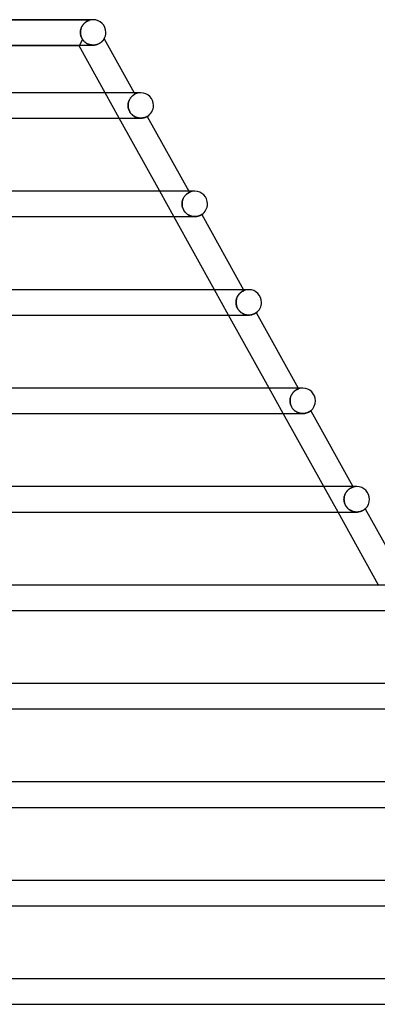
# Model space of a CAD drawing. Header units: millimetres. Extents: x -485 to 485, y -2 to 310.
# Tile 77 of 82: x 256 to 313, y 155 to 310. Entities that reach past the tile are written whole.
import ezdxf

# ---------------------------------------------------------------- set-up
doc = ezdxf.new("R2010")
doc.units = ezdxf.units.MM
doc.layers.add('HIDDEN', color=7, linetype='Continuous')
doc.layers.add('THICK', color=7, linetype='Continuous')

msp = doc.modelspace()

# ---------------------------------------------------------------- linework, layer by layer
at = {"layer": 'HIDDEN'}
for p, q in [((267.38, 309.9), (243.62, 309.9)), ((266.04, 308.43), (266.06, 308.53)), ((266.06, 308.52), (266.04, 308.42)), ((266.06, 308.53), (266.1, 308.63)), ((266.09, 308.62), (266.06, 308.52)), ((266.12, 308.71), (266.09, 308.62)), ((266.1, 308.63), (266.13, 308.73)), ((266.16, 308.8), (266.12, 308.71)), ((266.13, 308.73), (266.17, 308.82)), ((266.2, 308.89), (266.16, 308.8)), ((266.17, 308.82), (266.21, 308.91)), ((266.25, 308.97), (266.2, 308.89)), ((266.21, 308.91), (266.26, 308.99)), ((266.3, 309.06), (266.25, 308.97)), ((266.26, 308.99), (266.31, 309.07)), ((266.35, 309.13), (266.3, 309.06)), ((266.31, 309.07), (266.36, 309.15)), ((266.4, 309.21), (266.35, 309.13)), ((266.36, 309.15), (266.42, 309.23)), ((266.46, 309.27), (266.4, 309.21)), ((266.42, 309.23), (266.47, 309.29)), ((266.51, 309.34), (266.46, 309.27)), ((266.47, 309.29), (266.53, 309.36)), ((266.57, 309.4), (266.51, 309.34)), ((266.53, 309.36), (266.59, 309.42)), ((266.63, 309.46), (266.57, 309.4)), ((266.59, 309.42), (266.65, 309.48)), ((266.69, 309.52), (266.63, 309.46)), ((266.65, 309.48), (266.71, 309.53)), ((266.75, 309.57), (266.69, 309.52)), ((266.71, 309.53), (266.77, 309.58)), ((266.81, 309.61), (266.75, 309.57)), ((266.77, 309.58), (266.83, 309.62)), ((266.87, 309.65), (266.81, 309.61)), ((266.83, 309.62), (266.89, 309.67)), ((266.93, 309.69), (266.87, 309.65)), ((266.89, 309.67), (266.95, 309.7)), ((266.99, 309.72), (266.93, 309.69)), ((266.95, 309.7), (267.01, 309.74)), ((267.04, 309.75), (266.99, 309.72)), ((267.01, 309.74), (267.06, 309.77)), ((267.09, 309.78), (267.04, 309.75)), ((267.06, 309.77), (267.11, 309.79)), ((267.14, 309.8), (267.09, 309.78)), ((267.11, 309.79), (267.16, 309.82)), ((267.18, 309.82), (267.14, 309.8)), ((267.16, 309.82), (267.21, 309.84)), ((267.22, 309.84), (267.18, 309.82)), ((267.21, 309.84), (267.25, 309.85)), ((267.26, 309.86), (267.22, 309.84)), ((267.25, 309.85), (267.28, 309.87)), ((267.3, 309.87), (267.26, 309.86)), ((267.28, 309.87), (267.31, 309.88)), ((267.33, 309.89), (267.3, 309.87)), ((267.31, 309.88), (267.34, 309.89)), ((267.36, 309.89), (267.33, 309.89)), ((267.34, 309.89), (267.36, 309.89)), ((267.37, 309.9), (267.36, 309.89)), ((267.36, 309.89), (267.37, 309.9)), ((267.38, 309.9), (267.37, 309.9)), ((267.37, 309.9), (267.38, 309.9)), ((266, 308.11), (265.99, 308)), ((265.99, 308), (266, 308.11)), ((265.99, 307.98), (265.99, 308)), ((265.99, 308), (265.99, 307.98)), ((265.99, 307.97), (265.99, 307.98)), ((265.99, 307.98), (265.99, 307.97)), ((265.99, 307.95), (265.99, 307.97)), ((265.99, 307.97), (265.99, 307.95)), ((265.99, 307.93), (265.99, 307.95)), ((265.99, 307.95), (265.99, 307.93)), ((265.99, 307.92), (265.99, 307.93)), ((265.99, 307.93), (265.99, 307.92)), ((265.99, 307.9), (265.99, 307.92)), ((265.99, 307.92), (265.99, 307.9)), ((265.99, 307.9), (266, 307.82)), ((266, 307.82), (265.99, 307.9)), ((266.02, 308.32), (266, 308.21)), ((266, 308.22), (266.02, 308.32)), ((266, 308.11), (266, 308.22)), ((266, 308.21), (266, 308.11)), ((266, 307.82), (266.01, 307.74)), ((266.01, 307.74), (266, 307.82)), ((266.01, 307.74), (266.02, 307.66)), ((266.02, 307.66), (266.01, 307.74)), ((266.02, 308.32), (266.04, 308.43)), ((266.04, 308.42), (266.02, 308.32)), ((266.02, 307.66), (266.04, 307.58)), ((266.04, 307.58), (266.02, 307.66)), ((266.04, 307.58), (266.06, 307.5)), ((266.06, 307.5), (266.04, 307.58)), ((266.06, 307.5), (266.08, 307.42)), ((266.08, 307.42), (266.06, 307.5)), ((266.08, 307.42), (266.1, 307.35)), ((266.1, 307.35), (266.08, 307.42)), ((266.1, 307.35), (266.13, 307.28)), ((266.13, 307.28), (266.1, 307.35)), ((266.13, 307.28), (266.16, 307.2)), ((266.16, 307.2), (266.13, 307.28)), ((266.16, 307.2), (266.19, 307.13)), ((266.19, 307.13), (266.16, 307.2)), ((266.19, 307.13), (266.23, 307.07)), ((266.22, 307.07), (266.19, 307.13)), ((266.26, 307), (266.22, 307.07)), ((266.23, 307.07), (266.26, 307)), ((266.26, 307), (266.3, 306.94)), ((266.3, 306.94), (266.26, 307)), ((266.3, 306.94), (266.34, 306.87)), ((266.34, 306.87), (266.3, 306.94)), ((269.66, 306.89), (269.69, 306.93)), ((269.69, 306.93), (269.71, 306.96)), ((269.71, 306.96), (269.72, 306.98)), ((269.72, 306.98), (269.73, 307)), ((269.73, 307), (269.73, 307)), ((266.34, 306.87), (265.77, 305.9)), ((266.34, 306.87), (265.83, 306)), ((266.42, 306.76), (266.34, 306.87)), ((266.34, 306.87), (266.42, 306.77)), ((266.42, 306.77), (266.5, 306.67)), ((266.51, 306.66), (266.42, 306.76)), ((266.5, 306.67), (266.59, 306.58)), ((266.6, 306.56), (266.51, 306.66)), ((266.59, 306.58), (266.68, 306.49)), ((266.7, 306.47), (266.6, 306.56)), ((266.68, 306.49), (266.78, 306.41)), ((266.8, 306.39), (266.7, 306.47)), ((266.78, 306.41), (266.89, 306.33)), ((266.9, 306.32), (266.8, 306.39)), ((266.89, 306.33), (266.99, 306.27)), ((267.01, 306.26), (266.9, 306.32)), ((266.99, 306.27), (267.11, 306.21)), ((267.12, 306.2), (267.01, 306.26)), ((267.11, 306.21), (267.22, 306.15)), ((267.24, 306.15), (267.12, 306.2)), ((267.22, 306.15), (267.34, 306.11)), ((267.35, 306.11), (267.24, 306.15)), ((267.34, 306.11), (267.46, 306.07)), ((267.47, 306.07), (267.35, 306.11)), ((267.46, 306.07), (267.59, 306.04)), ((267.6, 306.04), (267.47, 306.07)), ((267.59, 306.04), (267.72, 306.02)), ((267.72, 306.02), (267.6, 306.04)), ((267.84, 306.01), (267.72, 306.02)), ((267.72, 306.02), (267.85, 306.01)), ((267.97, 306), (267.84, 306.01)), ((267.85, 306.01), (267.97, 306)), ((267.97, 306), (268.1, 306)), ((267.99, 306), (267.99, 306)), ((268.1, 306), (268.23, 306.01)), ((268.23, 306.01), (268.35, 306.03)), ((268.35, 306.03), (268.47, 306.06)), ((268.47, 306.06), (268.59, 306.09)), ((268.59, 306.09), (268.7, 306.13)), ((268.7, 306.13), (268.81, 306.18)), ((268.81, 306.18), (268.92, 306.23)), ((268.92, 306.23), (269.01, 306.28)), ((269.01, 306.28), (269.1, 306.34)), ((269.1, 306.34), (269.19, 306.4)), ((269.19, 306.4), (269.27, 306.46)), ((269.27, 306.46), (269.34, 306.52)), ((269.34, 306.52), (269.4, 306.58)), ((269.4, 306.58), (269.46, 306.64)), ((269.46, 306.64), (269.51, 306.69)), ((269.51, 306.69), (269.56, 306.75)), ((269.56, 306.75), (269.6, 306.8)), ((269.6, 306.8), (269.63, 306.85)), ((269.63, 306.85), (269.66, 306.89)), ((272.1, 294.5), (269.88, 298.5)), ((273.8, 297.56), (273.85, 297.63)), ((273.85, 297.64), (273.81, 297.57)), ((273.9, 297.71), (273.85, 297.64)), ((273.85, 297.63), (273.9, 297.7)), ((273.95, 297.77), (273.9, 297.71)), ((273.9, 297.7), (273.95, 297.76)), ((274, 297.83), (273.95, 297.77)), ((273.95, 297.76), (274, 297.82)), ((274, 297.82), (274.05, 297.88)), ((274.05, 297.88), (274, 297.83)), ((274.05, 297.88), (274.1, 297.93)), ((274.1, 297.93), (274.05, 297.88)), ((274.1, 297.93), (274.15, 297.98)), ((274.15, 297.98), (274.1, 297.93)), ((274.15, 297.98), (274.2, 298.02)), ((274.2, 298.02), (274.15, 297.98)), ((274.2, 298.02), (274.24, 298.06)), ((274.25, 298.06), (274.2, 298.02)), ((274.24, 298.06), (274.29, 298.09)), ((274.29, 298.09), (274.25, 298.06)), ((274.29, 298.09), (274.33, 298.12)), ((274.33, 298.12), (274.29, 298.09)), ((274.33, 298.12), (274.37, 298.15)), ((274.37, 298.15), (274.33, 298.12)), ((274.37, 298.15), (274.41, 298.18)), ((274.41, 298.18), (274.37, 298.15)), ((274.41, 298.18), (274.44, 298.2)), ((274.44, 298.2), (274.41, 298.18)), ((274.44, 298.2), (274.47, 298.22)), ((274.47, 298.22), (274.44, 298.2)), ((274.45, 298.5), (274.58, 298.28)), ((274.47, 298.22), (274.5, 298.23)), ((274.5, 298.23), (274.47, 298.22)), ((274.5, 298.23), (274.53, 298.25)), ((274.52, 298.25), (274.5, 298.23)), ((274.54, 298.26), (274.52, 298.25)), ((274.53, 298.25), (274.54, 298.26)), ((274.54, 298.26), (274.56, 298.27)), ((274.56, 298.26), (274.54, 298.26)), ((274.56, 298.27), (274.57, 298.27)), ((274.57, 298.27), (274.56, 298.26)), ((274.57, 298.27), (274.58, 298.27)), ((274.58, 298.27), (274.57, 298.27)), ((274.58, 298.27), (274.58, 298.28)), ((274.58, 298.28), (274.58, 298.27)), ((273.49, 296.5), (273.5, 296.6)), ((273.5, 296.6), (273.49, 296.5)), ((273.5, 296.37), (273.49, 296.5)), ((273.49, 296.5), (273.5, 296.38)), ((273.5, 296.69), (273.51, 296.79)), ((273.51, 296.79), (273.5, 296.7)), ((273.5, 296.7), (273.5, 296.6)), ((273.5, 296.6), (273.5, 296.69)), ((273.5, 296.38), (273.51, 296.25)), ((273.51, 296.24), (273.5, 296.37)), ((273.53, 296.89), (273.51, 296.79)), ((273.51, 296.79), (273.53, 296.88)), ((273.51, 296.25), (273.53, 296.13)), ((273.53, 296.11), (273.51, 296.24)), ((273.55, 296.98), (273.53, 296.89)), ((273.53, 296.88), (273.55, 296.97)), ((273.53, 296.13), (273.56, 296)), ((273.56, 295.98), (273.53, 296.11)), ((273.58, 297.08), (273.55, 296.98)), ((273.55, 296.97), (273.57, 297.06)), ((273.57, 297.06), (273.6, 297.15)), ((273.61, 297.17), (273.58, 297.08)), ((273.6, 297.15), (273.64, 297.24)), ((273.64, 297.25), (273.61, 297.17)), ((273.68, 297.34), (273.64, 297.25)), ((273.64, 297.24), (273.67, 297.33)), ((273.67, 297.33), (273.71, 297.41)), ((273.72, 297.42), (273.68, 297.34)), ((273.71, 297.41), (273.75, 297.49)), ((273.76, 297.5), (273.72, 297.42)), ((273.75, 297.49), (273.8, 297.56)), ((273.81, 297.57), (273.76, 297.5)), ((273.56, 296), (273.59, 295.88)), ((273.6, 295.85), (273.56, 295.98)), ((273.59, 295.88), (273.64, 295.75)), ((273.65, 295.72), (273.6, 295.85)), ((273.64, 295.75), (273.69, 295.63)), ((273.71, 295.59), (273.65, 295.72)), ((273.69, 295.63), (273.75, 295.52)), ((273.78, 295.47), (273.71, 295.59)), ((273.75, 295.52), (273.82, 295.41)), ((273.85, 295.36), (273.78, 295.47)), ((273.82, 295.41), (273.89, 295.3)), ((273.93, 295.25), (273.85, 295.36)), ((273.89, 295.3), (273.98, 295.19)), ((274.02, 295.14), (273.93, 295.25)), ((273.98, 295.19), (274.07, 295.1)), ((274.12, 295.05), (274.02, 295.14)), ((274.07, 295.1), (274.16, 295.01)), ((274.22, 294.96), (274.12, 295.05)), ((274.16, 295.01), (274.26, 294.93)), ((274.33, 294.88), (274.22, 294.96)), ((274.26, 294.93), (274.36, 294.85)), ((274.44, 294.8), (274.33, 294.88)), ((274.36, 294.85), (274.47, 294.78)), ((274.55, 294.74), (274.44, 294.8)), ((274.47, 294.78), (274.57, 294.72)), ((274.66, 294.68), (274.55, 294.74)), ((274.57, 294.72), (274.68, 294.67)), ((274.78, 294.63), (274.66, 294.68)), ((274.68, 294.67), (274.8, 294.62)), ((274.9, 294.59), (274.78, 294.63)), ((274.8, 294.62), (274.91, 294.59)), ((275.02, 294.56), (274.9, 294.59)), ((274.91, 294.59), (275.03, 294.55)), ((275.14, 294.53), (275.02, 294.56)), ((275.03, 294.55), (275.15, 294.53)), ((275.26, 294.51), (275.14, 294.53)), ((275.15, 294.53), (275.27, 294.51)), ((275.38, 294.5), (275.26, 294.51)), ((275.27, 294.51), (275.38, 294.5)), ((275.49, 294.5), (275.38, 294.5)), ((275.38, 294.5), (275.49, 294.5)), ((275.49, 294.5), (275.61, 294.5)), ((275.61, 294.5), (275.72, 294.51)), ((275.72, 294.51), (275.83, 294.53)), ((275.83, 294.53), (275.93, 294.55)), ((275.93, 294.55), (276.03, 294.57)), ((276.03, 294.57), (276.11, 294.6)), ((276.11, 294.6), (276.19, 294.62)), ((276.19, 294.62), (276.26, 294.65)), ((276.26, 294.65), (276.32, 294.68)), ((276.32, 294.68), (276.37, 294.7)), ((276.37, 294.7), (276.42, 294.72)), ((276.42, 294.72), (276.46, 294.74)), ((276.46, 294.74), (276.48, 294.76)), ((276.48, 294.76), (276.5, 294.77)), ((276.5, 294.77), (276.52, 294.78)), ((276.52, 294.78), (276.52, 294.78)), ((280.71, 279), (278.49, 283)), ((282.33, 282.11), (282.28, 282.04)), ((282.32, 282.09), (282.37, 282.17)), ((282.38, 282.19), (282.33, 282.11)), ((282.37, 282.17), (282.42, 282.23)), ((282.44, 282.25), (282.38, 282.19)), ((282.42, 282.23), (282.48, 282.3)), ((282.49, 282.32), (282.44, 282.25)), ((282.48, 282.3), (282.53, 282.36)), ((282.54, 282.38), (282.49, 282.32)), ((282.53, 282.36), (282.59, 282.42)), ((282.6, 282.43), (282.54, 282.38)), ((282.59, 282.42), (282.64, 282.47)), ((282.65, 282.48), (282.6, 282.43)), ((282.64, 282.47), (282.69, 282.52)), ((282.71, 282.53), (282.65, 282.48)), ((282.69, 282.52), (282.75, 282.56)), ((282.76, 282.57), (282.71, 282.53)), ((282.75, 282.56), (282.8, 282.6)), ((282.81, 282.61), (282.76, 282.57)), ((282.8, 282.6), (282.85, 282.64)), ((282.86, 282.64), (282.81, 282.61)), ((282.85, 282.64), (282.89, 282.67)), ((282.9, 282.67), (282.86, 282.64)), ((282.89, 282.67), (282.94, 282.7)), ((282.94, 282.7), (282.9, 282.67)), ((282.94, 282.7), (282.98, 282.72)), ((282.98, 282.72), (282.94, 282.7)), ((282.98, 282.72), (283.02, 282.74)), ((283.02, 282.74), (282.98, 282.72)), ((283.02, 282.74), (283.05, 282.76)), ((283.05, 282.76), (283.02, 282.74)), ((283.05, 282.76), (283.08, 282.78)), ((283.08, 282.78), (283.05, 282.76)), ((283.07, 283), (283.17, 282.82)), ((283.08, 282.78), (283.11, 282.79)), ((283.11, 282.79), (283.08, 282.78)), ((283.11, 282.79), (283.13, 282.8)), ((283.13, 282.8), (283.11, 282.79)), ((283.13, 282.8), (283.14, 282.81)), ((283.14, 282.81), (283.13, 282.8)), ((283.14, 282.81), (283.16, 282.81)), ((283.16, 282.81), (283.14, 282.81)), ((283.16, 282.81), (283.16, 282.82)), ((283.16, 282.82), (283.17, 282.82)), ((283.17, 282.82), (283.16, 282.82)), ((283.16, 282.82), (283.16, 282.81)), ((281.99, 281), (282, 281.1)), ((282, 281.1), (281.99, 281)), ((282, 280.87), (281.99, 281)), ((281.99, 281), (282, 280.86)), ((282, 281.2), (282.01, 281.3)), ((282.02, 281.3), (282, 281.2)), ((282, 281.1), (282, 281.2)), ((282, 281.2), (282, 281.1)), ((282.01, 280.74), (282, 280.87)), ((282, 280.86), (282.01, 280.73)), ((282.01, 281.3), (282.03, 281.39)), ((282.03, 280.61), (282.01, 280.74)), ((282.01, 280.73), (282.03, 280.6)), ((282.03, 281.4), (282.02, 281.3)), ((282.06, 281.5), (282.03, 281.4)), ((282.03, 281.39), (282.05, 281.49)), ((282.06, 280.48), (282.03, 280.61)), ((282.03, 280.6), (282.07, 280.46)), ((282.05, 281.49), (282.08, 281.58)), ((282.08, 281.6), (282.06, 281.5)), ((282.12, 281.69), (282.08, 281.6)), ((282.08, 281.58), (282.11, 281.67)), ((282.11, 281.67), (282.14, 281.76)), ((282.15, 281.78), (282.12, 281.69)), ((282.14, 281.76), (282.18, 281.85)), ((282.19, 281.87), (282.15, 281.78)), ((282.18, 281.85), (282.22, 281.93)), ((282.24, 281.95), (282.19, 281.87)), ((282.22, 281.93), (282.27, 282.01)), ((282.28, 282.04), (282.24, 281.95)), ((282.27, 282.01), (282.32, 282.09)), ((282.1, 280.35), (282.06, 280.48)), ((282.07, 280.46), (282.11, 280.33)), ((282.15, 280.23), (282.1, 280.35)), ((282.11, 280.33), (282.16, 280.21)), ((282.2, 280.11), (282.15, 280.23)), ((282.16, 280.21), (282.22, 280.08)), ((282.27, 279.99), (282.2, 280.11)), ((282.22, 280.08), (282.28, 279.96)), ((282.34, 279.88), (282.27, 279.99)), ((282.28, 279.96), (282.36, 279.85)), ((282.41, 279.77), (282.34, 279.88)), ((282.36, 279.85), (282.44, 279.74)), ((282.5, 279.67), (282.41, 279.77)), ((282.44, 279.74), (282.53, 279.64)), ((282.59, 279.58), (282.5, 279.67)), ((282.53, 279.64), (282.62, 279.55)), ((282.68, 279.49), (282.59, 279.58)), ((282.62, 279.55), (282.72, 279.46)), ((282.78, 279.41), (282.68, 279.49)), ((282.72, 279.46), (282.82, 279.38)), ((282.88, 279.34), (282.78, 279.41)), ((282.82, 279.38), (282.92, 279.31)), ((282.98, 279.27), (282.88, 279.34)), ((282.92, 279.31), (283.03, 279.25)), ((283.09, 279.22), (282.98, 279.27)), ((283.03, 279.25), (283.15, 279.19)), ((283.2, 279.16), (283.09, 279.22)), ((283.15, 279.19), (283.26, 279.14)), ((283.31, 279.12), (283.2, 279.16)), ((283.26, 279.14), (283.38, 279.1)), ((283.42, 279.08), (283.31, 279.12)), ((283.38, 279.1), (283.5, 279.06)), ((283.54, 279.05), (283.42, 279.08)), ((283.5, 279.06), (283.63, 279.03)), ((283.65, 279.03), (283.54, 279.05)), ((283.63, 279.03), (283.75, 279.02)), ((283.77, 279.01), (283.65, 279.03)), ((283.75, 279.02), (283.87, 279)), ((283.88, 279), (283.77, 279.01)), ((283.87, 279), (283.99, 279)), ((283.99, 279), (283.88, 279)), ((283.99, 279), (284.11, 279)), ((284.11, 279), (284.22, 279.01)), ((284.22, 279.01), (284.33, 279.03)), ((284.33, 279.03), (284.44, 279.05)), ((284.44, 279.05), (284.54, 279.07)), ((284.54, 279.07), (284.63, 279.1)), ((284.63, 279.1), (284.71, 279.13)), ((284.71, 279.13), (284.78, 279.16)), ((284.78, 279.16), (284.85, 279.19)), ((284.85, 279.19), (284.91, 279.22)), ((284.91, 279.22), (284.96, 279.25)), ((284.96, 279.25), (285.01, 279.27)), ((285.01, 279.27), (285.04, 279.29)), ((285.04, 279.29), (285.07, 279.31)), ((285.07, 279.31), (285.09, 279.32)), ((285.09, 279.32), (285.1, 279.33)), ((285.1, 279.33), (285.1, 279.33)), ((289.32, 263.5), (287.1, 267.5)), ((290.79, 266.54), (290.84, 266.62)), ((290.86, 266.65), (290.81, 266.57)), ((290.84, 266.62), (290.89, 266.7)), ((290.91, 266.73), (290.86, 266.65)), ((290.89, 266.7), (290.95, 266.77)), ((290.97, 266.8), (290.91, 266.73)), ((290.95, 266.77), (291.01, 266.84)), ((291.03, 266.86), (290.97, 266.8)), ((291.01, 266.84), (291.06, 266.9)), ((291.09, 266.92), (291.03, 266.86)), ((291.06, 266.9), (291.12, 266.96)), ((291.15, 266.98), (291.09, 266.92)), ((291.12, 266.96), (291.18, 267.01)), ((291.2, 267.03), (291.15, 266.98)), ((291.18, 267.01), (291.24, 267.06)), ((291.26, 267.07), (291.2, 267.03)), ((291.24, 267.06), (291.3, 267.1)), ((291.32, 267.12), (291.26, 267.07)), ((291.3, 267.1), (291.36, 267.14)), ((291.37, 267.15), (291.32, 267.12)), ((291.36, 267.14), (291.41, 267.18)), ((291.42, 267.19), (291.37, 267.15)), ((291.41, 267.18), (291.46, 267.21)), ((291.47, 267.22), (291.42, 267.19)), ((291.46, 267.21), (291.51, 267.24)), ((291.52, 267.24), (291.47, 267.22)), ((291.51, 267.24), (291.55, 267.26)), ((291.56, 267.27), (291.52, 267.24)), ((291.55, 267.26), (291.59, 267.28)), ((291.6, 267.29), (291.56, 267.27)), ((291.59, 267.28), (291.63, 267.3)), ((291.63, 267.3), (291.6, 267.29)), ((291.63, 267.3), (291.66, 267.32)), ((291.66, 267.32), (291.63, 267.3)), ((291.66, 267.32), (291.69, 267.33)), ((291.69, 267.33), (291.66, 267.32)), ((291.68, 267.5), (291.76, 267.36)), ((291.69, 267.33), (291.71, 267.34)), ((291.71, 267.34), (291.69, 267.33)), ((291.71, 267.34), (291.73, 267.35)), ((291.73, 267.35), (291.71, 267.34)), ((291.73, 267.35), (291.75, 267.35)), ((291.75, 267.35), (291.73, 267.35)), ((291.75, 267.35), (291.75, 267.36)), ((291.75, 267.36), (291.76, 267.36)), ((291.76, 267.36), (291.75, 267.36)), ((291.75, 267.36), (291.75, 267.35)), ((290.5, 265.61), (290.49, 265.5)), ((290.49, 265.5), (290.5, 265.6)), ((290.5, 265.38), (290.49, 265.5)), ((290.49, 265.5), (290.5, 265.36)), ((290.52, 265.82), (290.5, 265.71)), ((290.5, 265.7), (290.52, 265.8)), ((290.5, 265.71), (290.5, 265.61)), ((290.5, 265.6), (290.5, 265.7)), ((290.51, 265.26), (290.5, 265.38)), ((290.5, 265.36), (290.51, 265.22)), ((290.53, 265.13), (290.51, 265.26)), ((290.51, 265.22), (290.54, 265.09)), ((290.54, 265.92), (290.52, 265.82)), ((290.52, 265.8), (290.53, 265.9)), ((290.53, 265.9), (290.56, 266)), ((290.55, 265.01), (290.53, 265.13)), ((290.56, 266.02), (290.54, 265.92)), ((290.54, 265.09), (290.57, 264.95)), ((290.59, 266.12), (290.56, 266.02)), ((290.56, 266), (290.58, 266.09)), ((290.58, 266.09), (290.62, 266.19)), ((290.63, 266.22), (290.59, 266.12)), ((290.62, 266.19), (290.65, 266.28)), ((290.67, 266.31), (290.63, 266.22)), ((290.65, 266.28), (290.69, 266.37)), ((290.71, 266.4), (290.67, 266.31)), ((290.69, 266.37), (290.74, 266.46)), ((290.76, 266.49), (290.71, 266.4)), ((290.74, 266.46), (290.79, 266.54)), ((290.81, 266.57), (290.76, 266.49)), ((290.59, 264.89), (290.55, 265.01)), ((290.57, 264.95), (290.61, 264.81)), ((290.63, 264.77), (290.59, 264.89)), ((290.61, 264.81), (290.67, 264.68)), ((290.68, 264.65), (290.63, 264.77)), ((290.67, 264.68), (290.73, 264.55)), ((290.74, 264.53), (290.68, 264.65)), ((290.73, 264.55), (290.8, 264.43)), ((290.81, 264.42), (290.74, 264.53)), ((290.8, 264.43), (290.88, 264.31)), ((290.88, 264.32), (290.81, 264.42)), ((290.96, 264.22), (290.88, 264.32)), ((290.88, 264.31), (290.97, 264.2)), ((291.05, 264.12), (290.96, 264.22)), ((290.97, 264.2), (291.07, 264.1)), ((291.14, 264.03), (291.05, 264.12)), ((291.07, 264.1), (291.16, 264.01)), ((291.23, 263.95), (291.14, 264.03)), ((291.16, 264.01), (291.27, 263.92)), ((291.33, 263.87), (291.23, 263.95)), ((291.27, 263.92), (291.38, 263.84)), ((291.44, 263.8), (291.33, 263.87)), ((291.38, 263.84), (291.49, 263.77)), ((291.55, 263.74), (291.44, 263.8)), ((291.49, 263.77), (291.61, 263.71)), ((291.66, 263.68), (291.55, 263.74)), ((291.61, 263.71), (291.73, 263.65)), ((291.78, 263.63), (291.66, 263.68)), ((291.73, 263.65), (291.85, 263.61)), ((291.9, 263.59), (291.78, 263.63)), ((291.85, 263.61), (291.98, 263.57)), ((292.02, 263.56), (291.9, 263.59)), ((291.98, 263.57), (292.11, 263.54)), ((292.14, 263.53), (292.02, 263.56)), ((292.11, 263.54), (292.24, 263.52)), ((292.26, 263.51), (292.14, 263.53)), ((292.24, 263.52), (292.36, 263.5)), ((292.38, 263.5), (292.26, 263.51)), ((292.36, 263.5), (292.49, 263.5)), ((292.49, 263.5), (292.38, 263.5)), ((292.49, 263.5), (292.62, 263.5)), ((292.62, 263.5), (292.74, 263.52)), ((292.74, 263.52), (292.86, 263.53)), ((292.86, 263.53), (292.97, 263.56)), ((292.97, 263.56), (293.07, 263.59)), ((293.07, 263.59), (293.17, 263.62)), ((293.17, 263.62), (293.26, 263.65)), ((293.26, 263.65), (293.34, 263.69)), ((293.34, 263.69), (293.41, 263.72)), ((293.41, 263.72), (293.48, 263.76)), ((293.48, 263.76), (293.53, 263.79)), ((293.53, 263.79), (293.58, 263.82)), ((293.58, 263.82), (293.62, 263.84)), ((293.62, 263.84), (293.65, 263.86)), ((293.65, 263.86), (293.67, 263.88)), ((293.67, 263.88), (293.68, 263.88)), ((293.68, 263.88), (293.68, 263.89)), ((297.93, 248), (295.71, 252)), ((299.37, 251.16), (299.31, 251.08)), ((299.32, 251.1), (299.38, 251.18)), ((299.43, 251.24), (299.37, 251.16)), ((299.38, 251.18), (299.44, 251.26)), ((299.49, 251.31), (299.43, 251.24)), ((299.44, 251.26), (299.5, 251.33)), ((299.55, 251.38), (299.49, 251.31)), ((299.5, 251.33), (299.56, 251.4)), ((299.61, 251.44), (299.55, 251.38)), ((299.56, 251.4), (299.63, 251.46)), ((299.67, 251.5), (299.61, 251.44)), ((299.63, 251.46), (299.69, 251.51)), ((299.74, 251.55), (299.67, 251.5)), ((299.69, 251.51), (299.75, 251.57)), ((299.8, 251.6), (299.74, 251.55)), ((299.75, 251.57), (299.81, 251.61)), ((299.86, 251.64), (299.8, 251.6)), ((299.81, 251.61), (299.87, 251.66)), ((299.92, 251.68), (299.86, 251.64)), ((299.87, 251.66), (299.93, 251.69)), ((299.97, 251.72), (299.92, 251.68)), ((299.93, 251.69), (299.99, 251.73)), ((300.03, 251.75), (299.97, 251.72)), ((299.99, 251.73), (300.04, 251.76)), ((300.08, 251.78), (300.03, 251.75)), ((300.04, 251.76), (300.09, 251.78)), ((300.12, 251.8), (300.08, 251.78)), ((300.09, 251.78), (300.14, 251.81)), ((300.17, 251.82), (300.12, 251.8)), ((300.14, 251.81), (300.18, 251.83)), ((300.21, 251.84), (300.17, 251.82)), ((300.18, 251.83), (300.22, 251.84)), ((300.24, 251.85), (300.21, 251.84)), ((300.22, 251.84), (300.25, 251.86)), ((300.27, 251.86), (300.24, 251.85)), ((300.25, 251.86), (300.28, 251.87)), ((300.3, 251.87), (300.27, 251.86)), ((300.28, 251.87), (300.31, 251.88)), ((300.29, 252), (300.35, 251.89)), ((300.32, 251.88), (300.3, 251.87)), ((300.31, 251.88), (300.32, 251.88)), ((300.32, 251.88), (300.34, 251.89)), ((300.34, 251.89), (300.32, 251.88)), ((300.34, 251.89), (300.35, 251.89)), ((300.35, 251.89), (300.34, 251.89)), ((300.35, 251.89), (300.35, 251.89)), ((300.35, 251.89), (300.35, 251.89)), ((298.99, 250), (299, 250.11)), ((299, 250.11), (298.99, 250)), ((299, 249.89), (298.99, 250)), ((298.99, 250), (299, 249.89)), ((299.02, 250.32), (299, 250.21)), ((299, 250.11), (299.01, 250.22)), ((299, 250.21), (299, 250.11)), ((299.01, 249.77), (299, 249.89)), ((299, 249.89), (299.01, 249.77)), ((299.01, 250.22), (299.02, 250.32)), ((299.02, 249.66), (299.01, 249.77)), ((299.01, 249.77), (299.02, 249.66)), ((299.02, 250.32), (299.04, 250.43)), ((299.04, 250.42), (299.02, 250.32)), ((299.05, 249.54), (299.02, 249.66)), ((299.02, 249.66), (299.05, 249.54)), ((299.04, 250.43), (299.07, 250.53)), ((299.06, 250.52), (299.04, 250.42)), ((299.09, 250.62), (299.06, 250.52)), ((299.07, 250.53), (299.1, 250.63)), ((299.13, 250.72), (299.09, 250.62)), ((299.1, 250.63), (299.13, 250.73)), ((299.13, 250.73), (299.17, 250.83)), ((299.17, 250.82), (299.13, 250.72)), ((299.17, 250.83), (299.22, 250.92)), ((299.21, 250.91), (299.17, 250.82)), ((299.26, 251), (299.21, 250.91)), ((299.22, 250.92), (299.27, 251.01)), ((299.31, 251.08), (299.26, 251)), ((299.27, 251.01), (299.32, 251.1)), ((299.08, 249.43), (299.05, 249.54)), ((299.05, 249.54), (299.08, 249.43)), ((299.11, 249.32), (299.08, 249.43)), ((299.08, 249.43), (299.12, 249.31)), ((299.16, 249.21), (299.11, 249.32)), ((299.12, 249.31), (299.16, 249.2)), ((299.2, 249.11), (299.16, 249.21)), ((299.16, 249.2), (299.22, 249.08)), ((299.26, 249), (299.2, 249.11)), ((299.22, 249.08), (299.28, 248.97)), ((299.32, 248.9), (299.26, 249)), ((299.28, 248.97), (299.35, 248.87)), ((299.39, 248.81), (299.32, 248.9)), ((299.35, 248.87), (299.42, 248.76)), ((299.45, 248.72), (299.39, 248.81)), ((299.42, 248.76), (299.5, 248.67)), ((299.53, 248.64), (299.45, 248.72)), ((299.5, 248.67), (299.58, 248.58)), ((299.6, 248.56), (299.53, 248.64)), ((299.58, 248.58), (299.67, 248.5)), ((299.68, 248.49), (299.6, 248.56)), ((299.67, 248.5), (299.76, 248.43)), ((299.77, 248.42), (299.68, 248.49)), ((299.76, 248.43), (299.85, 248.36)), ((299.85, 248.36), (299.77, 248.42)), ((299.94, 248.3), (299.85, 248.36)), ((299.85, 248.36), (299.95, 248.3)), ((300.03, 248.25), (299.94, 248.3)), ((299.95, 248.3), (300.04, 248.24)), ((300.12, 248.2), (300.03, 248.25)), ((300.04, 248.24), (300.15, 248.19)), ((300.21, 248.16), (300.12, 248.2)), ((300.15, 248.19), (300.25, 248.14)), ((300.31, 248.12), (300.21, 248.16)), ((300.25, 248.14), (300.35, 248.11)), ((300.41, 248.09), (300.31, 248.12)), ((300.35, 248.11), (300.46, 248.07)), ((300.5, 248.06), (300.41, 248.09)), ((300.46, 248.07), (300.57, 248.05)), ((300.6, 248.04), (300.5, 248.06)), ((300.57, 248.05), (300.67, 248.03)), ((300.7, 248.02), (300.6, 248.04)), ((300.67, 248.03), (300.78, 248.01)), ((300.8, 248.01), (300.7, 248.02)), ((300.78, 248.01), (300.89, 248)), ((300.9, 248), (300.8, 248.01)), ((300.89, 248), (300.99, 248)), ((300.99, 248), (300.9, 248)), ((300.99, 248), (301.1, 248)), ((301.1, 248), (301.2, 248.01)), ((301.2, 248.01), (301.3, 248.02)), ((301.3, 248.02), (301.4, 248.04)), ((301.4, 248.04), (301.49, 248.06)), ((301.49, 248.06), (301.57, 248.09)), ((301.57, 248.09), (301.66, 248.11)), ((301.66, 248.11), (301.73, 248.14)), ((301.73, 248.14), (301.81, 248.17)), ((301.81, 248.17), (301.87, 248.2)), ((301.87, 248.2), (301.93, 248.23)), ((301.93, 248.23), (301.99, 248.26)), ((301.99, 248.26), (302.04, 248.29)), ((302.04, 248.29), (302.09, 248.32)), ((302.09, 248.32), (302.13, 248.35)), ((302.13, 248.35), (302.16, 248.37)), ((302.16, 248.37), (302.19, 248.39)), ((302.19, 248.39), (302.22, 248.41)), ((302.22, 248.41), (302.24, 248.43)), ((302.24, 248.43), (302.25, 248.44)), ((302.25, 248.44), (302.26, 248.45)), ((302.26, 248.45), (302.26, 248.45)), ((306.55, 232.5), (304.32, 236.5)), ((307.84, 235.62), (307.78, 235.53)), ((307.78, 235.52), (307.83, 235.61)), ((307.83, 235.61), (307.89, 235.7)), ((307.9, 235.7), (307.84, 235.62)), ((307.89, 235.7), (307.95, 235.78)), ((307.96, 235.78), (307.9, 235.7)), ((307.95, 235.78), (308.02, 235.85)), ((308.02, 235.85), (307.96, 235.78)), ((308.02, 235.85), (308.09, 235.92)), ((308.09, 235.92), (308.02, 235.85)), ((308.16, 235.99), (308.09, 235.92)), ((308.09, 235.92), (308.15, 235.98)), ((308.15, 235.98), (308.22, 236.04)), ((308.22, 236.04), (308.16, 235.99)), ((308.22, 236.04), (308.29, 236.1)), ((308.29, 236.1), (308.22, 236.04)), ((308.29, 236.1), (308.36, 236.14)), ((308.36, 236.14), (308.29, 236.1)), ((308.36, 236.14), (308.42, 236.19)), ((308.42, 236.19), (308.36, 236.14)), ((308.42, 236.19), (308.49, 236.23)), ((308.48, 236.22), (308.42, 236.19)), ((308.54, 236.26), (308.48, 236.22)), ((308.49, 236.23), (308.55, 236.26)), ((308.6, 236.29), (308.54, 236.26)), ((308.55, 236.26), (308.61, 236.29)), ((308.65, 236.31), (308.6, 236.29)), ((308.61, 236.29), (308.66, 236.32)), ((308.7, 236.34), (308.65, 236.31)), ((308.66, 236.32), (308.71, 236.34)), ((308.75, 236.35), (308.7, 236.34)), ((308.71, 236.34), (308.76, 236.36)), ((308.79, 236.37), (308.75, 236.35)), ((308.76, 236.36), (308.8, 236.37)), ((308.83, 236.38), (308.79, 236.37)), ((308.8, 236.37), (308.84, 236.39)), ((308.86, 236.4), (308.83, 236.38)), ((308.84, 236.39), (308.87, 236.4)), ((308.89, 236.41), (308.86, 236.4)), ((308.87, 236.4), (308.89, 236.41)), ((308.89, 236.41), (308.92, 236.41)), ((308.91, 236.41), (308.89, 236.41)), ((308.9, 236.5), (308.94, 236.42)), ((308.93, 236.42), (308.91, 236.41)), ((308.92, 236.41), (308.93, 236.42)), ((308.93, 236.42), (308.94, 236.42)), ((308.94, 236.42), (308.93, 236.42)), ((308.94, 236.42), (308.94, 236.42)), ((308.94, 236.42), (308.94, 236.42)), ((307.49, 234.5), (307.5, 234.61)), ((307.5, 234.61), (307.49, 234.5)), ((307.5, 234.38), (307.49, 234.5)), ((307.49, 234.5), (307.5, 234.38)), ((307.5, 234.61), (307.51, 234.72)), ((307.51, 234.72), (307.5, 234.61)), ((307.51, 234.26), (307.5, 234.38)), ((307.5, 234.38), (307.51, 234.27)), ((307.52, 234.83), (307.51, 234.72)), ((307.51, 234.72), (307.52, 234.82)), ((307.51, 234.27), (307.52, 234.15)), ((307.53, 234.14), (307.51, 234.26)), ((307.52, 234.82), (307.54, 234.93)), ((307.54, 234.93), (307.52, 234.83)), ((307.52, 234.15), (307.55, 234.03)), ((307.55, 234.02), (307.53, 234.14)), ((307.57, 235.04), (307.54, 234.93)), ((307.54, 234.93), (307.57, 235.03)), ((307.57, 235.03), (307.6, 235.14)), ((307.6, 235.14), (307.57, 235.04)), ((307.64, 235.25), (307.6, 235.14)), ((307.6, 235.14), (307.64, 235.24)), ((307.64, 235.24), (307.68, 235.34)), ((307.68, 235.34), (307.64, 235.25)), ((307.73, 235.44), (307.68, 235.34)), ((307.68, 235.34), (307.72, 235.43)), ((307.72, 235.43), (307.78, 235.52)), ((307.78, 235.53), (307.73, 235.44)), ((307.55, 234.03), (307.58, 233.91)), ((307.59, 233.9), (307.55, 234.02)), ((307.58, 233.91), (307.62, 233.79)), ((307.63, 233.78), (307.59, 233.9)), ((307.62, 233.79), (307.67, 233.68)), ((307.68, 233.66), (307.63, 233.78)), ((307.67, 233.68), (307.73, 233.56)), ((307.73, 233.55), (307.68, 233.66)), ((307.73, 233.56), (307.79, 233.45)), ((307.8, 233.44), (307.73, 233.55)), ((307.79, 233.45), (307.87, 233.34)), ((307.86, 233.34), (307.8, 233.44)), ((307.94, 233.24), (307.86, 233.34)), ((307.87, 233.34), (307.95, 233.23)), ((308.02, 233.14), (307.94, 233.24)), ((307.95, 233.23), (308.03, 233.14)), ((308.11, 233.06), (308.02, 233.14)), ((308.03, 233.14), (308.12, 233.04)), ((308.2, 232.97), (308.11, 233.06)), ((308.12, 233.04), (308.22, 232.96)), ((308.3, 232.9), (308.2, 232.97)), ((308.22, 232.96), (308.32, 232.88)), ((308.39, 232.83), (308.3, 232.9)), ((308.32, 232.88), (308.43, 232.81)), ((308.5, 232.77), (308.39, 232.83)), ((308.43, 232.81), (308.54, 232.74)), ((308.6, 232.71), (308.5, 232.77)), ((308.54, 232.74), (308.65, 232.69)), ((308.71, 232.66), (308.6, 232.71)), ((308.65, 232.69), (308.77, 232.64)), ((308.82, 232.62), (308.71, 232.66)), ((308.77, 232.64), (308.88, 232.59)), ((308.93, 232.58), (308.82, 232.62)), ((308.88, 232.59), (309, 232.56)), ((309.04, 232.55), (308.93, 232.58)), ((309, 232.56), (309.13, 232.53)), ((309.15, 232.53), (309.04, 232.55)), ((309.13, 232.53), (309.25, 232.52)), ((309.27, 232.51), (309.15, 232.53)), ((309.25, 232.52), (309.37, 232.5)), ((309.38, 232.5), (309.27, 232.51)), ((309.37, 232.5), (309.49, 232.5)), ((309.49, 232.5), (309.38, 232.5)), ((309.49, 232.5), (309.62, 232.5)), ((309.62, 232.5), (309.74, 232.51)), ((309.74, 232.51), (309.85, 232.53)), ((309.85, 232.53), (309.96, 232.56)), ((309.96, 232.56), (310.07, 232.58)), ((310.07, 232.58), (310.17, 232.62)), ((310.17, 232.62), (310.26, 232.65)), ((310.26, 232.65), (310.35, 232.69)), ((310.35, 232.69), (310.43, 232.73)), ((310.43, 232.73), (310.5, 232.77)), ((310.5, 232.77), (310.56, 232.81)), ((310.56, 232.81), (310.62, 232.85)), ((310.62, 232.85), (310.67, 232.88)), ((310.67, 232.88), (310.72, 232.91)), ((310.72, 232.91), (310.75, 232.94)), ((310.75, 232.94), (310.78, 232.97)), ((310.78, 232.97), (310.81, 232.99)), ((310.81, 232.99), (310.82, 233)), ((310.82, 233), (310.83, 233.01)), ((310.83, 233.01), (310.84, 233.01))]:
    msp.add_line(p, q, dxfattribs=at)
for centre, end in [((268, 308), 108.1952), ((275.5, 296.5), 117.4092), ((284, 281), 114.6227), ((292.5, 265.5), 111.8253), ((301, 250), 109.0107), ((309.5, 234.5), 106.1709)]:
    msp.add_arc(centre, 2, 90, end, dxfattribs=at)
at = {"layer": 'THICK'}
for p, q in [((268, 310), (-268, 310)), ((268, 310), (267.68, 310)), ((269.67, 306.91), (269.65, 306.87)), ((269.7, 306.94), (269.67, 306.91)), ((269.71, 306.97), (269.7, 306.94)), ((269.72, 306.98), (269.71, 306.97)), ((269.73, 307), (269.72, 306.98)), ((269.73, 307), (274.45, 298.5)), ((269.73, 307), (269.73, 307)), ((191.65, 306), (267.99, 306)), ((265.77, 305.9), (191.69, 305.9)), ((265.83, 306), (265.77, 305.9)), ((269.88, 298.5), (265.77, 305.9)), ((268.1, 306), (267.97, 306)), ((268.22, 306.01), (268.1, 306)), ((268.34, 306.03), (268.22, 306.01)), ((268.46, 306.06), (268.34, 306.03)), ((268.57, 306.09), (268.46, 306.06)), ((268.69, 306.12), (268.57, 306.09)), ((268.79, 306.17), (268.69, 306.12)), ((268.9, 306.22), (268.79, 306.17)), ((268.99, 306.27), (268.9, 306.22)), ((269.08, 306.32), (268.99, 306.27)), ((269.17, 306.38), (269.08, 306.32)), ((269.24, 306.44), (269.17, 306.38)), ((269.32, 306.5), (269.24, 306.44)), ((269.38, 306.56), (269.32, 306.5)), ((269.44, 306.61), (269.38, 306.56)), ((269.49, 306.67), (269.44, 306.61)), ((269.54, 306.73), (269.49, 306.67)), ((269.58, 306.78), (269.54, 306.73)), ((269.62, 306.83), (269.58, 306.78)), ((269.65, 306.87), (269.62, 306.83)), ((275.5, 298.5), (-275.5, 298.5)), ((275.5, 298.5), (275.17, 298.5)), ((196.17, 294.5), (275.49, 294.5)), ((278.49, 283), (272.1, 294.5)), ((275.61, 294.5), (275.49, 294.5)), ((275.72, 294.51), (275.61, 294.5)), ((275.83, 294.53), (275.72, 294.51)), ((275.93, 294.55), (275.83, 294.53)), ((276.02, 294.57), (275.93, 294.55)), ((276.11, 294.59), (276.02, 294.57)), ((276.18, 294.62), (276.11, 294.59)), ((276.25, 294.65), (276.18, 294.62)), ((276.31, 294.67), (276.25, 294.65)), ((276.37, 294.7), (276.31, 294.67)), ((276.42, 294.72), (276.37, 294.7)), ((276.45, 294.74), (276.42, 294.72)), ((276.48, 294.76), (276.45, 294.74)), ((276.5, 294.77), (276.48, 294.76)), ((276.52, 294.78), (276.5, 294.77)), ((276.52, 294.78), (283.07, 283)), ((276.52, 294.78), (276.52, 294.78)), ((284, 283), (-284, 283)), ((284, 283), (283.66, 283)), ((202.26, 279), (283.99, 279)), ((287.1, 267.5), (280.71, 279)), ((284.1, 279), (283.99, 279)), ((284.2, 279.01), (284.1, 279)), ((284.3, 279.02), (284.2, 279.01)), ((284.4, 279.04), (284.3, 279.02)), ((284.49, 279.06), (284.4, 279.04)), ((284.57, 279.08), (284.49, 279.06)), ((284.65, 279.11), (284.57, 279.08)), ((284.72, 279.14), (284.65, 279.11)), ((284.79, 279.16), (284.72, 279.14)), ((284.84, 279.19), (284.79, 279.16)), ((284.9, 279.21), (284.84, 279.19)), ((284.94, 279.24), (284.9, 279.21)), ((284.99, 279.26), (284.94, 279.24)), ((285.02, 279.28), (284.99, 279.26)), ((285.05, 279.3), (285.02, 279.28)), ((285.07, 279.31), (285.05, 279.3)), ((285.09, 279.32), (285.07, 279.31)), ((285.1, 279.33), (285.09, 279.32)), ((285.1, 279.33), (291.68, 267.5)), ((285.1, 279.33), (285.1, 279.33)), ((292.5, 267.5), (-292.5, 267.5)), ((292.5, 267.5), (292.15, 267.5)), ((208.35, 263.5), (292.49, 263.5)), ((295.71, 252), (289.32, 263.5)), ((292.61, 263.5), (292.49, 263.5)), ((292.72, 263.51), (292.61, 263.5)), ((292.83, 263.53), (292.72, 263.51)), ((292.93, 263.55), (292.83, 263.53)), ((293.03, 263.57), (292.93, 263.55)), ((293.12, 263.6), (293.03, 263.57)), ((293.2, 263.63), (293.12, 263.6)), ((293.28, 263.66), (293.2, 263.63)), ((293.35, 263.69), (293.28, 263.66)), ((293.41, 263.72), (293.35, 263.69)), ((293.47, 263.75), (293.41, 263.72)), ((293.52, 263.78), (293.47, 263.75)), ((293.56, 263.8), (293.52, 263.78)), ((293.6, 263.83), (293.56, 263.8)), ((293.63, 263.85), (293.6, 263.83)), ((293.65, 263.86), (293.63, 263.85)), ((293.67, 263.88), (293.65, 263.86)), ((293.68, 263.89), (293.67, 263.88)), ((293.68, 263.89), (300.29, 252)), ((293.68, 263.89), (293.68, 263.89)), ((301, 252), (-301, 252)), ((301, 252), (300.64, 252)), ((214.44, 248), (300.99, 248)), ((304.32, 236.5), (297.93, 248)), ((301.09, 248), (300.99, 248)), ((301.19, 248.01), (301.09, 248)), ((301.29, 248.02), (301.19, 248.01)), ((301.38, 248.04), (301.29, 248.02)), ((301.47, 248.06), (301.38, 248.04)), ((301.55, 248.08), (301.47, 248.06)), ((301.63, 248.1), (301.55, 248.08)), ((301.71, 248.13), (301.63, 248.1)), ((301.78, 248.16), (301.71, 248.13)), ((301.84, 248.19), (301.78, 248.16)), ((301.9, 248.22), (301.84, 248.19)), ((301.96, 248.25), (301.9, 248.22)), ((302.01, 248.28), (301.96, 248.25)), ((302.06, 248.3), (302.01, 248.28)), ((302.1, 248.33), (302.06, 248.3)), ((302.14, 248.36), (302.1, 248.33)), ((302.17, 248.38), (302.14, 248.36)), ((302.2, 248.4), (302.17, 248.38)), ((302.22, 248.42), (302.2, 248.4)), ((302.24, 248.43), (302.22, 248.42)), ((302.25, 248.44), (302.24, 248.43)), ((302.26, 248.45), (302.25, 248.44)), ((302.26, 248.45), (308.9, 236.5)), ((302.26, 248.45), (302.26, 248.45)), ((309.5, 236.5), (-309.5, 236.5)), ((309.5, 236.5), (309.13, 236.5)), ((220.53, 232.5), (309.49, 232.5)), ((312.93, 221), (306.55, 232.5)), ((309.6, 232.5), (309.49, 232.5)), ((309.71, 232.51), (309.6, 232.5)), ((309.82, 232.53), (309.71, 232.51)), ((309.92, 232.55), (309.82, 232.53)), ((310.02, 232.57), (309.92, 232.55)), ((310.11, 232.6), (310.02, 232.57)), ((310.2, 232.63), (310.11, 232.6)), ((310.28, 232.66), (310.2, 232.63)), ((310.36, 232.69), (310.28, 232.66)), ((310.43, 232.73), (310.36, 232.69)), ((310.49, 232.76), (310.43, 232.73)), ((310.55, 232.8), (310.49, 232.76)), ((310.6, 232.83), (310.55, 232.8)), ((310.65, 232.87), (310.6, 232.83)), ((310.7, 232.9), (310.65, 232.87)), ((310.73, 232.93), (310.7, 232.9)), ((310.76, 232.95), (310.73, 232.93)), ((310.79, 232.97), (310.76, 232.95)), ((310.81, 232.99), (310.79, 232.97)), ((310.83, 233), (310.81, 232.99)), ((310.84, 233.01), (310.83, 233.01)), ((310.83, 233.01), (310.83, 233)), ((310.84, 233.01), (317.51, 221)), ((318, 221), (-318, 221)), ((226.62, 217), (317.99, 217)), ((326.5, 205.5), (-326.5, 205.5)), ((232.7, 201.5), (326.49, 201.5)), ((335, 190), (-335, 190)), ((238.79, 186), (334.99, 186)), ((343.5, 174.5), (-343.5, 174.5)), ((244.88, 170.5), (343.49, 170.5)), ((352, 159), (-352, 159)), ((250.97, 155), (351.99, 155))]:
    msp.add_line(p, q, dxfattribs=at)
for centre, start, end in [((268, 308), 0, 90), ((268, 308), 330.009, 0), ((275.5, 296.5), 0, 90), ((275.5, 296.5), 300.7002, 0), ((284, 281), 0, 90), ((284, 281), 303.4867, 0), ((292.5, 265.5), 0, 90), ((292.5, 265.5), 306.2838, 0), ((301, 250), 0, 90), ((301, 250), 309.0988, 0), ((309.5, 234.5), 0, 90), ((309.5, 234.5), 311.9385, 0)]:
    msp.add_arc(centre, 2, start, end, dxfattribs=at)

doc.saveas('drawing.dxf')
